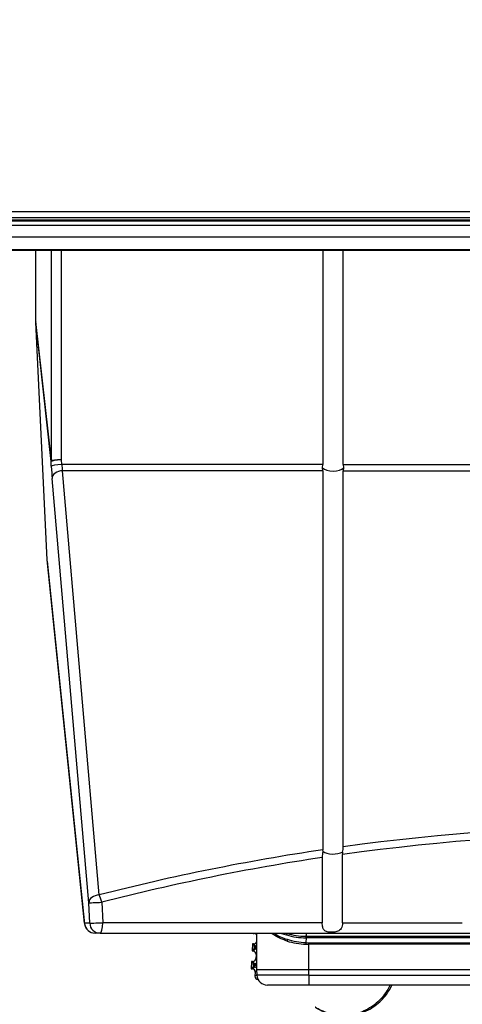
# Model space of a CAD drawing. Header units: millimetres. Extents: x 0 to 200, y 0 to 287.
# Tile 64 of 78: x 69.69 to 73.94, y 217.63 to 227.09. Entities that reach past the tile are written whole.
import ezdxf
from ezdxf.enums import TextEntityAlignment as Align

# ---------------------------------------------------------------- set-up
doc = ezdxf.new("R2010")
doc.units = ezdxf.units.MM
doc.layers.add('148.255_BW4C_CTM', color=7, linetype='Continuous')
doc.layers.add('Standard', color=7, linetype='Continuous')
doc.styles.add('SEACAD_Arial', font='arial.ttf')
doc.dimstyles.new('ISO_(mm)', dxfattribs={"dimtxt": 3, "dimasz": 3, "dimexe": 1.5, "dimexo": 0, "dimgap": 0.75, "dimtad": 1, "dimdec": 0, "dimlfac": 10, "dimtxsty": 'SEACAD_Arial', "dimblk1": '_SE_FILLED', "dimblk2": '_SE_FILLED', "dimsah": 1, "dimcen": 1.5, "dimadec": 0, "dimazin": 0, "dimtfac": 0.5, "dimtmove": 0, "dimatfit": 3, "dimfxl": 1, "dimarcsym": 0})

# ---------------------------------------------------------------- blocks, each defined once
blk = doc.blocks.new('SE')
at = {"layer": '148.255_BW4C_CTM', "color": 7, "linetype": 'Continuous'}
for p, q in [((86.6711, 225.2447), (64.7311, 225.2447)), ((64.7311, 225.189), (86.6711, 225.189)), ((86.8511, 225.1108), (64.5511, 225.1108)), ((86.7011, 225.1527), (64.7011, 225.1527)), ((86.6711, 225.1646), (64.7311, 225.1646)), ((86.8511, 224.9994), (64.5511, 224.9994)), ((64.5511, 224.8799), (86.8511, 224.8799)), ((64.5511, 224.8753), (86.8511, 224.8753)), ((69.8457, 224.8753), (69.8457, 224.1901)), ((69.9939, 224.8753), (69.9939, 222.8493)), ((70.0936, 222.8606), (70.0936, 224.8753)), ((72.6031, 224.8753), (72.6031, 222.8147)), ((72.7991, 222.8147), (72.7991, 224.8753)), ((69.8457, 224.1901), (69.9939, 222.8493)), ((69.9568, 221.898), (69.8459, 224.1821)), ((69.9938, 222.8441), (69.8459, 224.1821)), ((69.996, 222.7982), (69.9938, 222.8441)), ((70.0959, 222.8147), (70.0936, 222.8606)), ((72.6031, 222.8147), (70.0959, 222.8147)), ((72.6005, 222.783), (72.6031, 222.8147)), ((72.7991, 222.8147), (78.6031, 222.8147)), ((72.7991, 222.8147), (72.8017, 222.783)), ((70.456, 218.6797), (70.1034, 222.7561)), ((72.6031, 222.7561), (70.1034, 222.7561)), ((72.6031, 222.7561), (72.6005, 222.783)), ((72.6031, 222.7561), (72.6031, 219.1133)), ((72.8017, 222.783), (72.7991, 222.7561)), ((72.7991, 222.7561), (78.6031, 222.7561)), ((72.7991, 219.1415), (72.7991, 222.7561)), ((70.3562, 218.6046), (70.0036, 222.6811)), ((70.3154, 218.4084), (69.9568, 221.898)), ((69.9576, 221.8881), (70.3158, 218.4025)), ((72.5967, 219.0394), (72.5967, 218.4127)), ((72.6043, 219.0963), (72.6031, 219.1133)), ((72.7896, 219.091), (72.7914, 219.0677)), ((72.7914, 218.4127), (72.7914, 219.0677)), ((70.3646, 218.4084), (70.3562, 218.6046)), ((70.4808, 218.609), (70.4892, 218.4127)), ((70.3646, 218.4084), (70.3154, 218.4084)), ((72.5967, 218.4127), (70.4892, 218.4127)), ((72.7914, 218.4127), (73.9411, 218.4127)), ((70.4644, 218.3127), (70.4153, 218.3127)), ((70.4644, 218.3127), (80.9378, 218.3127)), ((71.9348, 218.3127), (71.9324, 218.3105)), ((71.9325, 218.3127), (71.9324, 218.3105)), ((71.9324, 218.3105), (71.9424, 218.31)), ((71.9424, 218.31), (71.9454, 218.3127)), ((71.9663, 218.3127), (71.967, 217.954)), ((72.441, 218.2824), (72.4375, 218.2824)), ((72.4409, 218.2671), (72.4403, 218.2214)), ((72.441, 218.3127), (72.441, 218.2824)), ((72.441, 218.2824), (75.7011, 218.2824)), ((75.7011, 218.2671), (72.441, 218.2671)), ((71.9272, 218.2108), (71.9235, 218.1408)), ((71.9455, 218.1904), (71.9272, 218.2108)), ((71.9372, 218.2102), (71.9272, 218.2108)), ((71.9555, 218.1899), (71.9372, 218.2102)), ((71.9449, 218.1741), (71.945, 218.1754)), ((71.9449, 218.1741), (71.9554, 218.1735)), ((71.9555, 218.1749), (71.945, 218.1754)), ((71.9455, 218.1904), (71.9555, 218.1899)), ((71.9554, 218.1735), (71.9555, 218.1749)), ((71.9666, 218.1743), (71.9555, 218.1749)), ((72.4403, 218.2214), (72.4665, 218.2208)), ((72.4665, 218.2208), (75.7011, 218.2208)), ((75.7011, 218.2055), (72.4665, 218.2055)), ((72.467, 217.9637), (72.4665, 218.2055)), ((71.9439, 218.1591), (71.9235, 218.1408)), ((71.9235, 218.1408), (71.9335, 218.1402)), ((71.9335, 218.1402), (71.9539, 218.1586)), ((71.9539, 218.1586), (71.9439, 218.1591)), ((71.9619, 218.1087), (71.9598, 218.0686)), ((71.9667, 218.113), (71.9619, 218.1087)), ((71.9183, 218.0408), (71.9146, 217.9708)), ((71.935, 217.9891), (71.9146, 217.9708)), ((71.9366, 218.0204), (71.9183, 218.0408)), ((71.9283, 218.0402), (71.9183, 218.0408)), ((71.9246, 217.9702), (71.945, 217.9886)), ((71.9466, 218.0199), (71.9283, 218.0402)), ((71.945, 217.9886), (71.935, 217.9891)), ((71.936, 218.0041), (71.9361, 218.0054)), ((71.936, 218.0041), (71.9465, 218.0035)), ((71.9466, 218.0049), (71.9361, 218.0054)), ((71.9366, 218.0204), (71.9466, 218.0199)), ((71.9465, 218.0035), (71.9466, 218.0049)), ((71.967, 218.0038), (71.9466, 218.0049)), ((71.9598, 218.0686), (71.9668, 218.0609)), ((71.9146, 217.9708), (71.9246, 217.9702)), ((71.953, 217.9387), (71.9509, 217.8988)), ((71.9509, 217.8988), (71.9695, 217.9155)), ((71.9676, 217.9519), (71.953, 217.9387)), ((71.967, 217.9637), (71.9699, 217.9084)), ((72.4671, 217.9084), (71.9699, 217.9084)), ((72.467, 217.9637), (78.9352, 217.9637)), ((72.4671, 217.9084), (72.4671, 217.9637)), ((72.4671, 217.9084), (78.9351, 217.9084)), ((72.4671, 217.9084), (72.4671, 217.8137)), ((71.9806, 217.8685), (71.9793, 217.8672)), ((71.9813, 217.8671), (71.9793, 217.8672)), ((72.4671, 217.8137), (72.0698, 217.8137)), ((78.9351, 217.8137), (72.4671, 217.8137)), ((73.22, 217.7466), (73.2095, 217.7466)), ((73.0979, 217.6286), (73.1085, 217.6286))]:
    blk.add_line(p, q, dxfattribs=at)
for centre, radius, start, end in [((70.9663, 222.8969), 0.8744, 185.39911, 189.26644), ((75.7011, 198.242), 21.1, 82.09468, 97.90532), ((75.7011, 198.3398), 20.9312, 82.00926, 97.99073), ((72.6512, 219.1431), 0.1479, 339.36135, 359.37432), ((75.7011, 198.242), 21.1, 98.4429, 104.39369), ((75.7036, 198.3541), 20.9173, 98.54195, 104.45896), ((72.7684, 219.0453), 0.1718, 162.73364, 181.9669), ((70.4153, 218.4127), 0.1, 185.86797, 270), ((72.366, 218.6413), 0.4021, 235.27378, 254.50422), ((72.3728, 218.732), 0.4531, 248.48742, 254.66041), ((72.2146, 218.3207), 0.0462, 326.16852, 346.26796), ((72.4429, 218.928), 0.6609, 253.29029, 269.83111), ((72.4401, 218.8926), 0.6102, 252.77732, 269.75944), ((71.8762, 218.1742), 0.0793, 348.62015, 359.48826), ((70.9543, 198.783), 19.4163, 87.01139, 87.04426), ((71.9571, 218.2199), 0.03, 267.05255, 288.41931), ((71.8763, 218.1824), 0.0796, 354.53328, 5.35831), ((72.5246, 218.2436), 0.2661, 177.80305, 181.53405), ((72.4743, 218.966), 0.7607, 253.51928, 267.35495), ((72.4678, 218.9003), 0.6795, 252.06862, 267.67825), ((72.4669, 218.8556), 0.6501, 267.55733, 269.96158), ((71.1688, 218.2093), 1.2977, 359.82997, 0.50633), ((71.9523, 218.1286), 0.03, 61.25512, 86.97894), ((71.8673, 218.0042), 0.0793, 348.62015, 359.48826), ((71.9434, 217.9586), 0.03, 37.23479, 86.97894), ((70.9453, 198.613), 19.4163, 86.98374, 87.04426), ((71.9482, 218.0499), 0.03, 267.05255, 308.9656), ((71.8674, 218.0124), 0.0796, 354.53328, 5.35831), ((72.2147, 317.6993), 99.736, 269.857708, 270.144961), ((72.3179, 217.8437), 0.03, 242.73153, 249.22032)]:
    blk.add_arc(centre, radius, start, end, dxfattribs=at)
for centre, major_axis, ratio, start_param, end_param in [((69.946, 224.1837), (-0.0124, 0.1287), 0.773447, 1.446921, 1.50943), ((70.0936, 222.8484), (0.0999, 0.0049), 0.121728, 1.564885, 3.098088), ((70.0936, 222.8484), (-0.0994, -0.011), 0.839805, 6.141077, 6.203586), ((70.0936, 222.8484), (0.1, 0), 0.121869, 1.570796, 3.064048), ((70.0959, 222.8025), (0.0999, 0.0049), 0.121728, 1.564885, 3.098088), ((70.0036, 222.8225), (0.0087, -0.2), 0.043168, -1.450494, -0.787269), ((70.1034, 222.6854), (0.0996, 0.0086), 0.705788, 1.509823, 3.08062), ((72.7011, 222.8037), (0.11, 0), 0.46363, 3.55859, 5.866188), ((72.7011, 219.118), (0.11, 0), 0.414214, 3.637399, 5.64726), ((70.456, 218.609), (-0.0996, -0.0086), 0.705788, 4.651416, 6.222212), ((70.456, 218.609), (-0.0249, 0.0969), 0.241241, 4.650556, 5.466871), ((70.456, 218.609), (0.0999, 0.0043), 0.010967, 3.184777, 4.963372), ((70.4153, 218.4127), (0, 0.1), 0.999066, 1.613978, 3.141593), ((70.4153, 218.4127), (0.0995, 0.0102), 0.807545, 3.068337, 3.141593), ((70.4644, 218.4127), (-0.0999, -0.0043), 0.010948, 0.043184, 1.821369), ((70.4644, 218.4127), (0, -0.1), 0.999066, 4.75557, 6.283185), ((70.4644, 218.4127), (0, 0.1), 0.248185, 3.141593, 4.712389), ((71.9408, 218.28), (-0.0223, -0.0201), 0.999695, 2.966248, 3.926839), ((71.9388, 218.2402), (-0.0201, 0.0223), 0.999695, 2.356347, 3.584061), ((71.9447, 218.1741), (-0.0008, -0.015), 0.017455, 0.017453, 1.570796), ((71.9448, 218.1754), (-0.0008, -0.015), 0.017455, 1.570796, 3.124139), ((72.4403, 218.2061), (0.0009, 0.02), 0.054483, 0.699385, 1.573312), ((71.9319, 218.1103), (-0.0223, -0.0201), 0.999695, 2.356347, 3.926839), ((71.9298, 218.0702), (-0.0201, 0.0223), 0.999695, 2.356347, 3.926839), ((71.9358, 218.0041), (-0.0008, -0.015), 0.017455, 0.017453, 1.570796), ((71.9358, 218.0054), (-0.0008, -0.015), 0.017455, 1.570796, 3.124139), ((71.923, 217.9403), (-0.0223, -0.0201), 0.999695, 2.356347, 3.926839), ((71.9809, 217.8972), (0.0223, 0.0201), 0.999695, 2.356347, 3.926839), ((72.0698, 217.9137), (0, 0.1), 0.99985, 1.623156, 3.141593)]:
    blk.add_ellipse(centre, major_axis=major_axis, ratio=ratio, start_param=start_param, end_param=end_param, dxfattribs=at)
for points, knots in [([(72.7914, 218.4127), (72.7908, 218.402), (72.7898, 218.382), (72.7802, 218.3568), (72.7617, 218.3356), (72.7291, 218.3225), (72.6851, 218.32), (72.6431, 218.3225), (72.6136, 218.337), (72.5982, 218.3683), (72.5972, 218.3971), (72.5967, 218.4127)], [0, 0, 0, 0, 0.093054, 0.175167, 0.250477, 0.373824, 0.500722, 0.627138, 0.750374, 0.865351, 1, 1, 1, 1]), ([(72.2585, 218.2365), (72.2521, 218.2387), (72.2393, 218.243), (72.2206, 218.2502), (72.2022, 218.2579), (72.1842, 218.2662), (72.1667, 218.2751), (72.1496, 218.2845), (72.1331, 218.2946), (72.1197, 218.3035), (72.112, 218.309), (72.1093, 218.3109)], [0, 0, 0, 0, 0.0372499, 0.074948, 0.1131146, 0.1517692, 0.1909307, 0.2306172, 0.270846, 0.3116339, 0.3329254, 0.3329254, 0.3329254, 0.3329254]), ([(72.4375, 218.2824), (72.4376, 218.2809), (72.4377, 218.2778), (72.4378, 218.2741), (72.438, 218.2715), (72.4383, 218.2697), (72.4392, 218.2683), (72.4405, 218.2676), (72.441, 218.2671)], [0, 0, 0, 0, 0.249888, 0.49993, 0.648642, 0.734467, 0.865678, 1, 1, 1, 1]), ([(73.2464, 217.8102), (73.2378, 217.7918), (73.2033, 217.7285), (73.1218, 217.6337), (72.9842, 217.5495), (72.8323, 217.5147), (72.7004, 217.5245), (72.605, 217.5558), (72.5448, 217.5888), (72.5223, 217.6059), (72.5397, 217.5959), (72.5952, 217.5655), (72.686, 217.5321), (72.8117, 217.5145), (72.963, 217.5357), (73.108, 217.6077), (73.2075, 217.7069), (73.2511, 217.7814), (73.2654, 217.8128)], [0.2064728, 0.2064728, 0.2064728, 0.2064728, 0.21875, 0.25, 0.28125, 0.3125, 0.34375, 0.375, 0.40625, 0.4375, 0.46875, 0.5, 0.53125, 0.5625, 0.59375, 0.625, 0.65625, 0.6771807, 0.6771807, 0.6771807, 0.6771807])]:
    blk.add_open_spline(points, degree=3, knots=knots, dxfattribs=at)
blk = doc.blocks.new('DMBLK1')
at = {"layer": 'Standard', "linetype": 'Continuous'}
for points in [[(98.2976, 252.5427), (97.7976, 255.5427), (97.2976, 252.5427)], [(98.2976, 193.9786), (97.2976, 193.9786), (97.7976, 190.9786)]]:
    blk.add_hatch(color=7, dxfattribs=at).paths.add_polyline_path(points)
at = {"layer": 'Standard', "color": 7, "linetype": 'Continuous'}
for p, q in [((74.8715, 255.5427), (99.2976, 255.5427)), ((97.7976, 255.5427), (97.7976, 190.9786)), ((39.2711, 190.9786), (99.2976, 190.9786))]:
    blk.add_line(p, q, dxfattribs=at)
at = {"layer": 'Standard', "color": 7, "linetype": 'Continuous', "style": 'SEACAD_Arial'}
blk.add_text('646', height=3, rotation=90, dxfattribs=at).set_placement((94.0476, 219.7389), align=Align.TOP_LEFT)
blk = doc.blocks.new('_SE_FILLED')
at = {"color": 0}
blk.add_line((0, 0), (-1, 0), dxfattribs=at)
blk.add_solid([(0, 0), (-1, -0.1665), (-1, 0.1665), (0, 0)], dxfattribs=at)

msp = doc.modelspace()

# ---------------------------------------------------------------- block references
at = {"layer": 'Standard'}
msp.add_blockref('SE', (0, 0), dxfattribs=at)

# ---------------------------------------------------------------- dimensions: what is measured, and where the dimension line sits
at = {"layer": 'Standard', "color": 7, "linetype": 'Continuous'}
dim = msp.add_linear_dim(base=(97.7976, 190.9786), p1=(74.8715, 255.5427), p2=(39.2711, 190.9786), angle=90, text='\\A1;<>', dimstyle='ISO_(mm)', dxfattribs=at)
dim.commit()
dim.dimension.update_dxf_attribs({"geometry": 'DMBLK1', "text_midpoint": (97.7976, 223.2607), "dimtype": 160})

doc.saveas('drawing.dxf')
